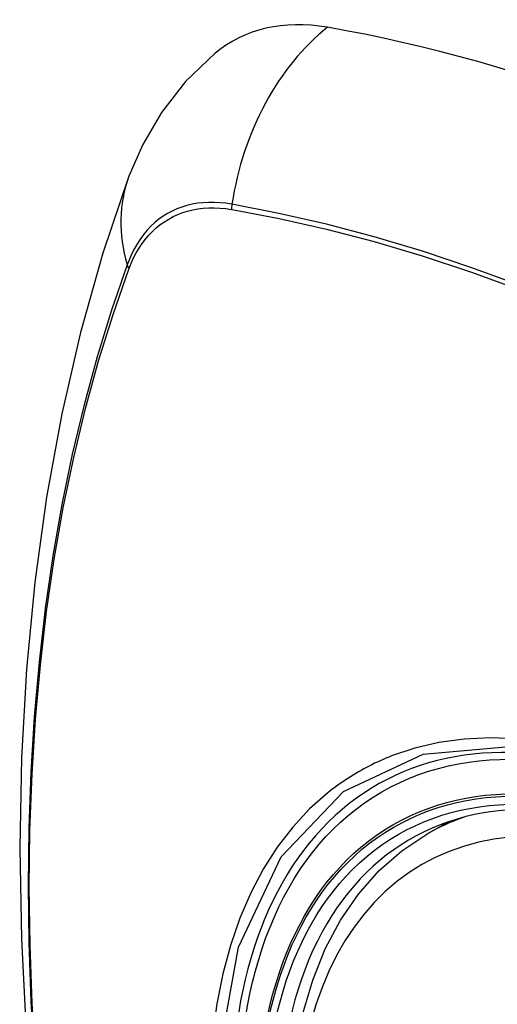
# Model space of a CAD drawing. Header units: inches. Extents: x 19 to 446, y 48 to 210.
# Tile 155 of 256: x 406.602 to 406.838, y 175.381 to 175.868. Entities that reach past the tile are written whole.
import ezdxf

# ---------------------------------------------------------------- set-up
doc = ezdxf.new("R2010")
doc.units = ezdxf.units.IN
doc.header["$MEASUREMENT"] = 0
doc.layers.add('Visible Edges(ANSI)', color=7, linetype='Continuous', lineweight=25)
doc.layers.add('Visible Tangent Edges(ANSI)', color=7, linetype='Continuous', lineweight=25)

msp = doc.modelspace()

# ---------------------------------------------------------------- linework, layer by layer
at = {"layer": 'Visible Edges(ANSI)'}
msp.add_line((406.80327, 175.46521), (406.81354, 175.47114), dxfattribs=at)
at = {"layer": 'Visible Edges(ANSI)', "flags": 128}
for points in [[(406.69852, 175.85148), (406.68391, 175.8374), (406.67197, 175.82211), (406.66271, 175.80632), (406.65589, 175.79059)], [(406.65589, 175.79059), (406.64304, 175.75253), (406.63199, 175.71335), (406.62269, 175.67312), (406.61513, 175.6319), (406.60929, 175.58976), (406.60514, 175.54676), (406.60267, 175.50297), (406.60185, 175.45844), (406.60266, 175.41324), (406.60509, 175.36743), (406.60911, 175.32108), (406.6147, 175.27424), (406.62185, 175.22699), (406.63053, 175.17939), (406.64072, 175.13152), (406.6524, 175.08343)], [(406.73824, 175.35901), (406.74184, 175.37649), (406.74676, 175.39298), (406.75301, 175.40838), (406.76058, 175.42258), (406.76944, 175.43547), (406.77955, 175.44695), (406.79086, 175.4569), (406.80327, 175.46521)]]:
    msp.add_lwpolyline(points, dxfattribs=at)
at = {"layer": 'Visible Edges(ANSI)'}
for centre, major_axis, start_param, end_param in [((406.79541, 175.70384), (-0.08858, 0.15343), 5.834048, 6.381985), ((407.0572, 174.68786), (-0.64961, 1.12515), 5.161526, 5.834048), ((406.95246, 175.18993), (0.15748, -0.27276), 2.363977, 7.060801)]:
    msp.add_ellipse(centre, major_axis=major_axis, ratio=0.57735, start_param=start_param, end_param=end_param, dxfattribs=at)
msp.add_ellipse((406.94898, 175.18792), major_axis=(-0.15994, 0.27703), ratio=0.57735, dxfattribs=at)
at = {"layer": 'Visible Tangent Edges(ANSI)'}
for p, q in [((406.70666, 175.77418), (406.70699, 175.77412)), ((406.6558, 175.74457), (406.65592, 175.74489))]:
    msp.add_line(p, q, dxfattribs=at)
at = {"layer": 'Visible Tangent Edges(ANSI)', "flags": 128}
for points in [[(406.70681, 175.77675), (406.70385, 175.77721), (406.70093, 175.77752), (406.69806, 175.77768), (406.69524, 175.77768), (406.69248, 175.77752), (406.68978, 175.77721), (406.68713, 175.77675), (406.68456, 175.77614), (406.68205, 175.77537), (406.67962, 175.77445), (406.67726, 175.77338), (406.67499, 175.77217), (406.6728, 175.77081), (406.67069, 175.7693), (406.66868, 175.76765), (406.66676, 175.76586), (406.66493, 175.76393), (406.66321, 175.76187), (406.66158, 175.75967), (406.66005, 175.75735), (406.65863, 175.75491), (406.65732, 175.75234), (406.65611, 175.74965), (406.65502, 175.74685)], [(407.11848, 175.5856), (407.09398, 175.60328), (407.06943, 175.62021), (407.04485, 175.63635), (407.02029, 175.65169), (406.99573, 175.66625), (406.97118, 175.68001), (406.94665, 175.69298), (406.92214, 175.70514), (406.8977, 175.71649), (406.87335, 175.727), (406.84911, 175.73667), (406.825, 175.7455), (406.80101, 175.75347), (406.77718, 175.76059), (406.75353, 175.76685), (406.73006, 175.77223), (406.70681, 175.77675)], [(406.65592, 175.74489), (406.65701, 175.7476), (406.65821, 175.7502), (406.65951, 175.75269), (406.66091, 175.75506), (406.66242, 175.75731), (406.66402, 175.75943), (406.66572, 175.76143), (406.66751, 175.76331), (406.66939, 175.76505), (406.67136, 175.76665), (406.67342, 175.76812), (406.67556, 175.76945), (406.67779, 175.77064), (406.68009, 175.77169), (406.68246, 175.7726), (406.68491, 175.77336), (406.68743, 175.77397), (406.69001, 175.77445), (406.69265, 175.77477), (406.69535, 175.77495), (406.6981, 175.77497), (406.70091, 175.77486), (406.70376, 175.77459), (406.70666, 175.77418)], [(406.70699, 175.77412), (406.73018, 175.76971), (406.75357, 175.76443), (406.77716, 175.75827), (406.80093, 175.75125), (406.82486, 175.74337), (406.84892, 175.73464), (406.8731, 175.72505), (406.8974, 175.71462), (406.92179, 175.70334), (406.94623, 175.69124), (406.97071, 175.67832), (406.9952, 175.6646), (407.01969, 175.65008), (407.04419, 175.63475), (407.06869, 175.61863), (407.09317, 175.60171), (407.11759, 175.58403)], [(406.65502, 175.74685), (406.64726, 175.7244), (406.64013, 175.7013), (406.63366, 175.67756), (406.62786, 175.65321), (406.62272, 175.62828), (406.61827, 175.60278), (406.61449, 175.57676), (406.61141, 175.55025), (406.60901, 175.52328), (406.60731, 175.49589), (406.6063, 175.46811), (406.60597, 175.43994), (406.60633, 175.41139), (406.60737, 175.38246), (406.6091, 175.35316)], [(406.60975, 175.35238), (406.60801, 175.38161), (406.60696, 175.41048), (406.6066, 175.43896), (406.60693, 175.46706), (406.60795, 175.49476), (406.60966, 175.52206), (406.61207, 175.54894), (406.61516, 175.57535), (406.61895, 175.60126), (406.62342, 175.62664), (406.62858, 175.65145), (406.6344, 175.67568), (406.64089, 175.69929), (406.64802, 175.72226), (406.6558, 175.74457)], [(407.07368, 175.36674), (407.06082, 175.38223), (407.04756, 175.39708), (407.03394, 175.41124), (407.02003, 175.42464), (407.00589, 175.43721), (406.99156, 175.44892), (406.97708, 175.45975), (406.9625, 175.46965), (406.94784, 175.47861), (406.93314, 175.4866), (406.91851, 175.49355), (406.90398, 175.49945), (406.88961, 175.50428), (406.87544, 175.50805), (406.86152, 175.51073), (406.84788, 175.51233), (406.83458, 175.51282), (406.82166, 175.51221), (406.80921, 175.5105), (406.79725, 175.50771), (406.7858, 175.50386)], [(406.70012, 175.35439), (406.71011, 175.40921), (406.73109, 175.45388), (406.76196, 175.48625), (406.80138, 175.50477), (406.84775, 175.50878), (406.89876, 175.49802), (406.95211, 175.47296), (407.00513, 175.4348), (407.05562, 175.38518)], [(406.7858, 175.50386), (406.78438, 175.5033), (406.78297, 175.50271), (406.78156, 175.50211), (406.78017, 175.50149), (406.77878, 175.50086), (406.7774, 175.50021), (406.77604, 175.49954), (406.77468, 175.49885), (406.77333, 175.49815), (406.77199, 175.49743), (406.77066, 175.4967), (406.76934, 175.49595), (406.76803, 175.49518), (406.76673, 175.4944), (406.76544, 175.4936), (406.76416, 175.49278), (406.76289, 175.49195), (406.76162, 175.4911), (406.76037, 175.49023), (406.75913, 175.48935), (406.7579, 175.48845), (406.75668, 175.48754), (406.75547, 175.48661), (406.75427, 175.48566)], [(406.75427, 175.48566), (406.74524, 175.47767), (406.73688, 175.46869), (406.72921, 175.45875), (406.72227, 175.44789), (406.71609, 175.43614), (406.71068, 175.42356), (406.70608, 175.41016), (406.70231, 175.39602), (406.69936, 175.38118), (406.69725, 175.36567)]]:
    msp.add_lwpolyline(points, dxfattribs=at)
at = {"layer": 'Visible Tangent Edges(ANSI)'}
for centre, major_axis, ratio, start_param, end_param in [((406.79291, 175.765), (-0.02022, -0.11637), 0.735518, 3.83087, 4.73923), ((406.76678, 175.74992), (-0.11089, 0.04067), 0.735518, 0, 0.496286), ((406.71398, 175.77577), (0.00176, 0.00968), 0.735414, 1.603259, 1.866966), ((406.66433, 175.7471), (0.00925, -0.00336), 0.732421, 3.635219, 3.898926), ((406.95147, 175.18936), (-0.17318, 0.29996), 0.57735, 5.05527, 10.652693), ((406.95142, 175.18933), (-0.15059, 0.26083), 0.57735, 4.097754, 6.89782), ((406.95977, 175.19415), (-0.1565, 0.27106), 0.57735, 6.171189, 6.283185)]:
    msp.add_ellipse(centre, major_axis=major_axis, ratio=ratio, start_param=start_param, end_param=end_param, dxfattribs=at)
for centre, major_axis in [((406.95206, 175.1897), (0.17111, -0.29637)), ((406.94909, 175.18798), (-0.1627, 0.2818)), ((406.94898, 175.18792), (0.1621, -0.28076))]:
    msp.add_ellipse(centre, major_axis=major_axis, ratio=0.57735, dxfattribs=at)

doc.saveas('drawing.dxf')
